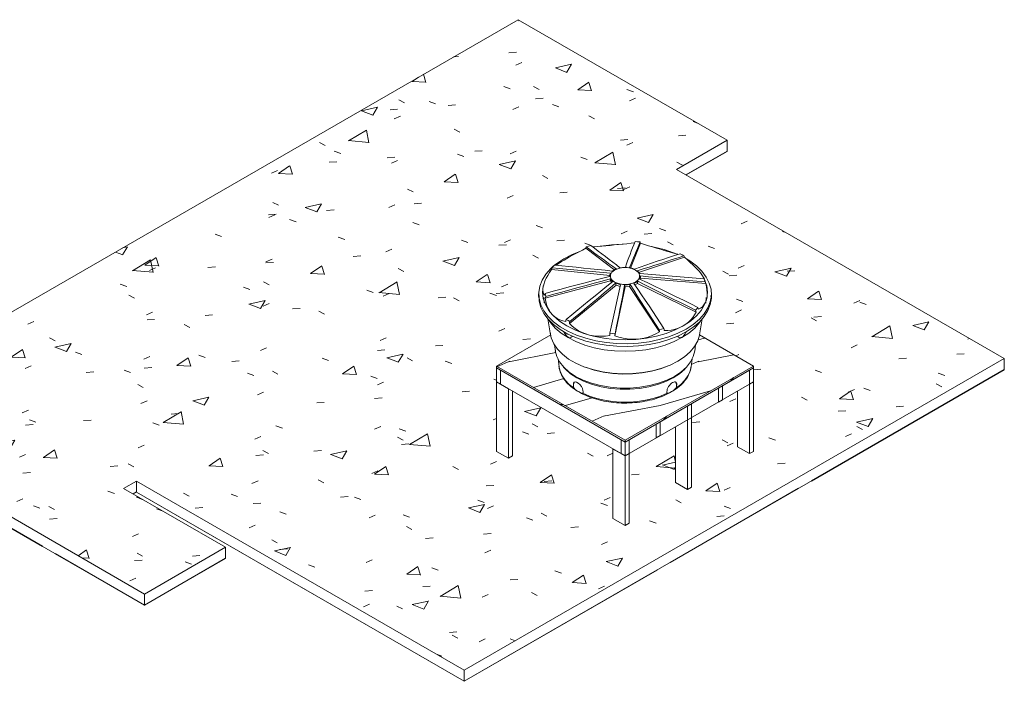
# Model space of a CAD drawing. Header units: metres. Extents: x -16.8 to 29.9, y -11.9 to 37.1.
# Tile 171 of 202: x -11.4 to -2.7, y 16.8 to 22.6. Entities that reach past the tile are written whole.
import ezdxf

# ---------------------------------------------------------------- set-up
doc = ezdxf.new("R2010")
doc.units = ezdxf.units.M
for name, color, linetype, lineweight in [('A-CLNG', 7, 'Continuous', 5), ('A-FLOR', 7, 'Continuous', 5), ('A-FLOR-PATT', 7, 'Continuous', 5), ('P-SANR-FIXT', 7, 'Continuous', 5), ('S-TMPS', 7, 'Continuous', 5)]:
    doc.layers.add(name, color=color, linetype=linetype, lineweight=lineweight)

# ---------------------------------------------------------------- blocks, each defined once
blk = doc.blocks.new('Piso - ___-1859876-EXPLODE')
at = {"layer": 'A-FLOR-PATT', "true_color": 0xa2a2a2}
h = blk.add_hatch(dxfattribs=at)
h.set_pattern_fill('FP_5', color=253, style=0, pattern_type=2)
h.set_pattern_definition([(34.53, (-7.419, 15.977), (1.4575, -0.073615), [0.11891, -1.308]), (357.108, (-7.419, 15.977), (-0.28194, 0.88246), [0.12161, -1.338]), (107.719, (-7.297, 15.97), (1.1756, 0.80886), [0.0772, -0.8492]), (31.036, (-7.419, 16.211), (2.16833, -0.1938), [0.1847, -2.032]), (101.392, (-7.238, 16.195), (1.8997, 1.1429), [0.11366, -1.25]), (354.883, (-7.419, 16.211), (1.89953, 1.14314), [0.18144, -1.996]), (12.496, (-7.215, 16.152), (1.212935, -0.472345), [0.14573, -1.603]), (338.723, (-7.215, 16.152), (0.49441, 0.85073), [0.10847, -1.193]), (59.836, (-7.114, 16.113), (1.7073, 0.37835), [0.082, -0.90197]), (23.894, (-7.419, 15.977), (0.024711, 0.39054), [0.05819, -1.091, 0.05819, -1.123, -1.168]), (23.894, (-7.419, 15.977), (0.024711, 0.39054), [-2.331, 0.05819, -1.11]), (4.347, (-7.419, 15.977), (0.534555, 0.462719), [0.06667, -0.70513, 0.06667, -1.22, -0.51016]), (4.347, (-7.419, 15.977), (0.534555, 0.462719), [-2.059, 0.06667, -0.44348]), (339.806, (-7.872, 15.977), (1.084558, -0.026392), [0.06026, -0.39625, 0.06026, -1.364, -1.89]), (339.806, (-7.872, 15.977), (1.084558, -0.026392), [-1.881, 0.06026, -1.83]), (332.119, (-8.075, 15.977), (1.185035, 0.117436), [0.05593, -0.49491, 0.05593, -0.82202, -1.246]), (332.119, (-8.075, 15.977), (1.185035, 0.117436), [-1.429, 0.05593, -1.19])])
h.paths.add_polyline_path([(-7.4751, 16.8983), (-2.7233, 19.6418), (-5.6083, 21.3075), (-5.1629, 21.5646), (-7.0014, 22.6261), (-13.0259, 19.1478), (-10.2894, 17.5678), (-9.5752, 17.9801), (-10.4733, 18.4987), (-10.3601, 18.564), (-8.2815, 17.3639)])
h.paths.add_polyline_path([(-6.0608, 18.1721), (-6.1668, 18.2334), (-6.1668, 18.8457), (-7.0507, 19.356), (-7.0507, 18.7845), (-7.0861, 18.7641), (-7.1921, 18.8253), (-7.1921, 19.5765), (-6.7149, 19.8521), (-6.742, 19.9937), (-6.7798, 20.0466), (-6.8036, 20.0956), (-6.8175, 20.1462), (-6.8202, 20.2265), (-6.8106, 20.2823), (-6.7847, 20.3435), (-6.7503, 20.3949), (-6.703, 20.445), (-6.6458, 20.4906), (-6.5799, 20.5311), (-6.5097, 20.5648), (-6.4477, 20.5916), (-6.4055, 20.6155), (-6.4032, 20.6253), (-6.3607, 20.6363), (-6.3441, 20.6267), (-6.265, 20.6338), (-6.1515, 20.6464), (-6.0368, 20.654), (-5.9773, 20.6612), (-5.9727, 20.673), (-5.9272, 20.6688), (-5.9261, 20.657), (-5.8164, 20.6265), (-5.7787, 20.6181), (-5.6922, 20.5944), (-5.5922, 20.56), (-5.5758, 20.5655), (-5.5432, 20.5467), (-5.5382, 20.5333), (-5.5124, 20.5142), (-5.4759, 20.4906), (-5.4223, 20.4484), (-5.3788, 20.4042), (-5.3399, 20.3484), (-5.3168, 20.2989), (-5.3042, 20.2528), (-5.3015, 20.1719), (-5.311, 20.1166), (-5.331, 20.0651), (-5.3709, 20.0046), (-5.3825, 19.9881), (-5.4052, 19.8512), (-4.9294, 19.5765), (-4.9294, 18.8253), (-4.9647, 18.8049), (-5.0708, 18.8661), (-5.0708, 19.356), (-5.4767, 19.1217), (-5.4767, 18.5093), (-5.512, 18.4889), (-5.6181, 18.5502), (-5.6181, 19.0401), (-6.0254, 18.8049), (-6.0254, 18.1925)])
at = {"layer": 'A-FLOR'}
for p, q in [((-7.0014, 22.6261), (-13.0259, 19.1478)), ((-5.1629, 21.5646), (-7.0014, 22.6261)), ((-5.6083, 21.3075), (-5.1629, 21.5646)), ((-5.1629, 21.5646), (-5.1629, 21.4666)), ((-5.1629, 21.4666), (-5.5235, 21.2585)), ((-2.7233, 19.6418), (-5.6083, 21.3075)), ((-7.4751, 16.8983), (-2.7233, 19.6418)), ((-2.7233, 19.6418), (-2.7233, 19.5438)), ((-2.7233, 19.5438), (-7.4751, 16.8004)), ((-13.0259, 19.1478), (-10.2894, 17.5678)), ((-10.2894, 17.4698), (-13.0259, 19.0498)), ((-10.4733, 18.4987), (-10.3601, 18.564)), ((-10.3601, 18.564), (-7.4751, 16.8983)), ((-10.3601, 18.564), (-10.3601, 18.466)), ((-9.5752, 17.9801), (-10.4733, 18.4987)), ((-10.3601, 18.466), (-10.3884, 18.4497)), ((-7.4751, 16.8004), (-10.3601, 18.466)), ((-10.2894, 17.5678), (-9.5752, 17.9801)), ((-9.5752, 17.8822), (-9.5752, 17.9801)), ((-9.5752, 17.8822), (-10.2894, 17.4698)), ((-10.2894, 17.5678), (-10.2894, 17.4698)), ((-7.4751, 16.8983), (-7.4751, 16.8004))]:
    blk.add_line(p, q, dxfattribs=at)
blk = doc.blocks.new('Forro composto - ___-2079793-EXPLODE')
at = {"layer": 'A-CLNG'}
for p, q in [((-5.5249, 21.2593), (-5.1629, 21.4683)), ((-5.1629, 21.4666), (-5.5235, 21.2585)), ((-5.1629, 21.4666), (-5.1629, 21.4683)), ((-4.4204, 18.5656), (-2.7233, 19.5455)), ((-2.7233, 19.5438), (-4.4204, 18.564)), ((-2.7233, 19.5438), (-2.7233, 19.5455)), ((-13.0259, 19.0514), (-11.1875, 17.99)), ((-11.1875, 17.9884), (-13.0259, 19.0498)), ((-4.4204, 18.5656), (-4.4204, 18.564)), ((-10.3898, 18.4505), (-10.3601, 18.4676)), ((-10.3601, 18.466), (-10.3884, 18.4497)), ((-5.6649, 17.8471), (-4.5336, 18.5003)), ((-4.5336, 18.4987), (-5.6649, 17.8455)), ((-4.5336, 18.4987), (-4.5336, 18.5003)), ((-10.247, 18.4023), (-7.4751, 16.802)), ((-10.247, 18.4023), (-10.247, 18.4007)), ((-7.4751, 16.8004), (-10.247, 18.4007)), ((-11.1875, 17.9884), (-11.1875, 17.99)), ((-11.0743, 17.9247), (-10.2894, 17.4715)), ((-11.0743, 17.923), (-11.0743, 17.9247)), ((-10.2894, 17.4698), (-11.0743, 17.923)), ((-10.2894, 17.4715), (-9.5752, 17.8838)), ((-9.5752, 17.8822), (-10.2894, 17.4698)), ((-9.5752, 17.8822), (-9.5752, 17.8838)), ((-7.4751, 16.802), (-5.778, 17.7818)), ((-5.778, 17.7802), (-7.4751, 16.8004)), ((-5.778, 17.7802), (-5.778, 17.7818)), ((-5.6649, 17.8455), (-5.6649, 17.8471)), ((-10.2894, 17.4715), (-10.2894, 17.4698)), ((-7.4751, 16.8004), (-7.4751, 16.802))]:
    blk.add_line(p, q, dxfattribs=at)
blk = doc.blocks.new('MESA-CAIXA D_ÁGUA - MESA-CAIXA D_ÁGUA-2091708-EXPLODE')
at = {"layer": 'S-TMPS', "true_color": 0x4a2c20}
h = blk.add_hatch(dxfattribs=at)
h.set_pattern_fill('FP_42', color=29, style=0, pattern_type=2)
h.set_pattern_definition([(203.413, (-7.085, 17.209), (2.4985928, 0.9616817), [0.3631, -3.268]), (196.102, (-6.586, 17.064), (-0.833004, -0.48093), [0.86701, -0.86701]), (190.893, (-6.586, 16.824), (-1.666134, -0.480944), [0.50897, -2.036])])
h.paths.add_polyline_path([(-6.0608, 18.9233), (-4.9294, 19.5765), (-5.4058, 19.8491), (-5.4211, 19.798), (-5.4407, 19.7584), (-5.4497, 19.7016), (-5.4644, 19.652), (-5.4711, 19.6387), (-5.484, 19.5486), (-5.498, 19.507), (-5.5235, 19.4625), (-5.5515, 19.4282), (-5.6002, 19.3845), (-5.6378, 19.3586), (-5.6752, 19.3371), (-5.7301, 19.3114), (-5.7742, 19.2954), (-5.8315, 19.2785), (-5.8984, 19.2643), (-5.9658, 19.2553), (-6.04, 19.251), (-6.0608, 19.2508), (-6.1731, 19.2572), (-6.2698, 19.2741), (-6.3546, 19.298), (-6.4247, 19.3266), (-6.4819, 19.3576), (-6.5369, 19.3973), (-6.5857, 19.4459), (-6.609, 19.4807), (-6.6239, 19.5074), (-6.6376, 19.549), (-6.6471, 19.6122), (-6.6524, 19.6423), (-6.6635, 19.6676), (-6.6762, 19.7252), (-6.6813, 19.7625), (-6.6885, 19.773), (-6.7098, 19.8234), (-6.7149, 19.8521), (-7.1921, 19.5765), (-6.1159, 18.9551)])
h.paths.add_polyline_path([(-6.0545, 19.2505), (-6.1233, 19.253), (-6.0608, 19.2508)])
h.paths.add_polyline_path([(-6.4244, 19.3327), (-6.43, 19.3379), (-6.435, 19.3377), (-6.4307, 19.3354), (-6.4247, 19.3329)])
h.paths.add_polyline_path([(-5.6972, 19.3327), (-5.6909, 19.3375), (-5.6939, 19.3375), (-5.6964, 19.3339)])
h.paths.add_polyline_path([(-5.6128, 19.3801), (-5.6072, 19.386), (-5.6083, 19.3876), (-5.612, 19.3815)])
h = blk.add_hatch(dxfattribs=at)
h.set_pattern_fill('FP_43', color=29, style=0, pattern_type=2)
h.set_pattern_definition([(196.102, (-4.603, 9.443), (1.7670065, 0.3400567), [0.24523, -2.207]), (180, (-4.249, 9.035), (-0.58902, -0.34007), [0.58902, -0.58902]), (169.107, (-4.249, 8.695), (-1.1782246, 2.6e-05), [0.3599, -1.44])])
h.paths.add_polyline_path([(-6.0608, 18.907), (-6.0608, 18.9233), (-7.1921, 19.5765), (-7.1921, 19.5601), (-6.0608, 18.907)])
h = blk.add_hatch(dxfattribs=at)
h.set_pattern_fill('FP_44', color=29, style=0, pattern_type=2)
h.set_pattern_definition([(235.285, (-8.406, 8.931), (1.7670067, 2.3804269), [0.41371, -3.723]), (229.107, (-8.052, 8.931), (-0.589135, -1.0203594), [0.89974, -0.89974]), (223.898, (-8.052, 8.591), (-1.178001, -1.3602442), [0.49046, -1.962])])
h.paths.add_polyline_path([(-6.0608, 18.907), (-4.9294, 19.5602), (-4.9294, 19.5765), (-6.0608, 18.9233)])
at = {"layer": 'S-TMPS'}
for p, q in [((-6.7148, 19.8521), (-7.1921, 19.5765)), ((-4.9294, 19.5765), (-5.4054, 19.8513)), ((-7.1568, 19.5397), (-7.1922, 19.5601)), ((-7.1922, 19.5601), (-7.1922, 19.4377)), ((-7.1921, 19.5765), (-6.0608, 18.9233)), ((-7.1921, 19.5765), (-7.1921, 19.5602)), ((-6.0608, 18.907), (-7.1921, 19.5602)), ((-7.1921, 19.5602), (-6.0608, 18.907)), ((-7.1568, 19.4172), (-7.1568, 19.5397)), ((-6.0608, 18.9233), (-4.9294, 19.5765)), ((-4.9294, 19.5602), (-6.0608, 18.907)), ((-6.0608, 18.907), (-4.9647, 19.5398)), ((-4.9294, 19.5602), (-4.9647, 19.5398)), ((-4.9647, 19.5398), (-4.9647, 19.4173)), ((-4.9647, 19.5398), (-4.9647, 19.4173)), ((-4.9294, 19.5602), (-4.9294, 19.5765)), ((-4.9294, 19.4377), (-4.9294, 19.5602)), ((-7.1922, 19.4377), (-7.1568, 19.4172)), ((-7.1921, 18.8253), (-7.1921, 19.4376)), ((-7.1568, 19.4173), (-7.0861, 19.3765)), ((-6.0962, 18.805), (-7.1568, 19.4173)), ((-4.9647, 19.4173), (-6.0608, 18.7845)), ((-4.9647, 19.4173), (-4.9294, 19.4377)), ((-4.9647, 19.4173), (-4.9294, 19.4377)), ((-4.9647, 18.8049), (-4.9647, 19.4173)), ((-4.9294, 18.8253), (-4.9294, 19.4377)), ((-7.0861, 18.7641), (-7.0861, 19.3765)), ((-7.0507, 18.7845), (-7.0507, 19.356)), ((-5.203, 19.4022), (-5.2384, 19.3818)), ((-5.2384, 19.3818), (-5.2384, 19.2593)), ((-5.203, 19.2797), (-5.203, 19.4022)), ((-5.0708, 18.8661), (-5.0708, 19.356)), ((-5.4767, 19.2442), (-5.512, 19.2238)), ((-5.512, 19.2238), (-5.4767, 19.2442)), ((-5.4767, 19.1217), (-5.4767, 19.2442)), ((-5.4767, 18.5093), (-5.4767, 19.2442)), ((-5.2384, 19.2593), (-5.203, 19.2797)), ((-5.512, 19.2238), (-5.512, 19.1013)), ((-5.512, 18.4889), (-5.512, 19.2238)), ((-5.7503, 19.0862), (-5.7857, 19.0658)), ((-5.7857, 19.0658), (-5.7857, 18.9433)), ((-5.7503, 18.9637), (-5.7503, 19.0862)), ((-5.512, 19.1013), (-5.4767, 19.1217)), ((-5.6181, 18.5502), (-5.6181, 19.0401)), ((-6.0608, 18.9069), (-6.0962, 18.9273)), ((-6.0962, 18.9273), (-6.0962, 18.8049)), ((-6.0254, 18.9274), (-6.0608, 18.907)), ((-6.0608, 18.907), (-6.0608, 18.9233)), ((-6.0608, 18.907), (-6.0608, 18.7845)), ((-6.0608, 18.7845), (-6.0608, 18.9069)), ((-6.0254, 18.8049), (-6.0254, 18.9274)), ((-5.7857, 18.9433), (-5.7503, 18.9637)), ((-7.0861, 18.7641), (-7.1921, 18.8253)), ((-6.1668, 18.8457), (-6.0962, 18.805)), ((-6.1668, 18.2334), (-6.1668, 18.8457)), ((-6.0962, 18.8049), (-6.0608, 18.7845)), ((-6.0608, 18.7845), (-6.0254, 18.8049)), ((-6.0608, 18.7845), (-6.0254, 18.8049)), ((-6.0254, 18.1925), (-6.0254, 18.8049)), ((-4.9647, 18.8049), (-5.0708, 18.8661)), ((-4.9294, 18.8253), (-4.9647, 18.8049)), ((-7.0507, 18.7845), (-7.0861, 18.7641)), ((-6.0608, 18.1721), (-6.0608, 18.7845)), ((-5.512, 18.4889), (-5.6181, 18.5502)), ((-5.4767, 18.5093), (-5.512, 18.4889)), ((-6.0608, 18.1721), (-6.1668, 18.2334)), ((-6.0254, 18.1925), (-6.0608, 18.1721))]:
    blk.add_line(p, q, dxfattribs=at)
blk = doc.blocks.new('MESA-CAIXA D_ÁGUA - MESA-CAIXA D_ÁGUA-2091710-EXPLODE')
blk.add_blockref('MESA-CAIXA D_ÁGUA - MESA-CAIXA D_ÁGUA-2091708-EXPLODE', (0, 0))
blk = doc.blocks.new('Caixa d_Água de Polietileno Fortlev 1000 L a 5000 L - 1000 L-2882648-EXPLODE')
at = {"layer": 'P-SANR-FIXT'}
for p, q in [((-6.0129, 20.4374), (-5.9261, 20.657)), ((-6.4061, 20.6131), (-6.1518, 20.4218)), ((-6.0586, 20.4408), (-6.0557, 20.4504)), ((-6.0545, 20.4492), (-6.0571, 20.4426)), ((-5.9435, 20.399), (-5.5388, 20.5338)), ((-6.7085, 20.4269), (-6.1903, 20.3748)), ((-6.1903, 20.3748), (-6.1929, 20.3656)), ((-6.1895, 20.3941), (-6.1903, 20.3748)), ((-6.1379, 20.4327), (-6.139, 20.4272)), ((-6.1057, 20.4387), (-6.1068, 20.4419)), ((-6.0569, 20.4464), (-6.0581, 20.4426)), ((-6.0212, 20.439), (-6.0224, 20.4433)), ((-5.9516, 20.4075), (-5.9527, 20.4158)), ((-5.9331, 20.3591), (-5.9262, 20.3631)), ((-5.9251, 20.3505), (-5.9242, 20.3699)), ((-6.7799, 20.2812), (-6.7806, 20.278)), ((-6.7667, 20.3227), (-6.7678, 20.3202)), ((-6.7659, 20.3248), (-6.7667, 20.3227)), ((-6.7635, 20.1736), (-6.1895, 20.3263)), ((-6.7614, 20.3349), (-6.7632, 20.331)), ((-6.5501, 19.95), (-6.1396, 20.2874)), ((-6.192, 20.3454), (-6.1895, 20.3263)), ((-6.1895, 20.3263), (-6.1768, 20.312)), ((-6.1443, 20.3051), (-6.1396, 20.2874)), ((-6.1396, 20.2874), (-6.104, 20.277)), ((-6.104, 20.277), (-6.0993, 20.2919)), ((-6.0648, 20.2887), (-6.0595, 20.2729)), ((-6.0595, 20.2729), (-6.0201, 20.2765)), ((-6.0201, 20.2765), (-6.0149, 20.2933)), ((-6.0201, 20.2765), (-5.7568, 19.8775)), ((-5.9803, 20.3045), (-5.9824, 20.3106)), ((-5.9756, 20.2908), (-5.9518, 20.3046)), ((-5.9731, 20.3145), (-5.9737, 20.3085)), ((-5.9518, 20.3046), (-5.948, 20.3231)), ((-5.9518, 20.3046), (-5.4342, 20.052)), ((-5.9315, 20.3436), (-5.9385, 20.3477)), ((-5.9354, 20.3521), (-5.9281, 20.3563)), ((-5.9282, 20.3392), (-5.9251, 20.3505)), ((-5.9251, 20.3505), (-5.351, 20.3027)), ((-5.3549, 20.3227), (-5.3619, 20.3398)), ((-5.3619, 20.3398), (-5.3582, 20.3292)), ((-6.8208, 20.2115), (-6.8208, 20.1875)), ((-6.8158, 20.1972), (-6.8158, 20.1878)), ((-6.1498, 19.8415), (-6.0595, 20.2729)), ((-5.3058, 20.1878), (-5.3058, 20.1972)), ((-5.3008, 20.1875), (-5.3008, 20.2115)), ((-6.7746, 20.1812), (-6.7713, 20.1322)), ((-5.3505, 20.1309), (-5.3471, 20.1812)), ((-6.7398, 19.9907), (-6.7162, 19.851)), ((-5.5529, 19.9277), (-5.5568, 19.9254)), ((-5.5122, 19.9549), (-5.5155, 19.9525)), ((-5.4054, 19.851), (-5.3815, 19.9926)), ((-6.6817, 19.763), (-6.6738, 19.7073)), ((-5.4479, 19.7073), (-5.4399, 19.7637)), ((-6.6505, 19.6387), (-6.6417, 19.57)), ((-5.48, 19.57), (-5.4711, 19.6387)), ((-6.6014, 19.5669), (-6.5864, 19.551)), ((-6.4154, 19.5676), (-6.4022, 19.5628)), ((-5.7194, 19.5628), (-5.7063, 19.5676)), ((-5.5352, 19.551), (-5.5203, 19.5669)), ((-6.5134, 19.4115), (-6.5134, 19.3876)), ((-5.6083, 19.3876), (-5.6083, 19.4115))]:
    blk.add_line(p, q, dxfattribs=at)
for points in [[(-6.4061, 20.6131, 0), (-6.4047, 20.6192, 0), (-6.4032, 20.6253, 0)], [(-6.3622, 20.6374, 0), (-6.3829, 20.6315, 0), (-6.4032, 20.6253, 0)], [(-6.4032, 20.6253, 0), (-6.3705, 20.6011, 0), (-6.3378, 20.5769, 0), (-6.305, 20.5527, 0), (-6.2721, 20.5286, 0), (-6.2391, 20.5044, 0), (-6.206, 20.4804, 0), (-6.1724, 20.4564, 0), (-6.1379, 20.4327, 0)], [(-6.1068, 20.4419, 0), (-6.1373, 20.4667, 0), (-6.1689, 20.4913, 0), (-6.2008, 20.5157, 0), (-6.2329, 20.5401, 0), (-6.2652, 20.5644, 0), (-6.2975, 20.5888, 0), (-6.3298, 20.6131, 0), (-6.3622, 20.6374, 0)], [(-6.3478, 20.6264, 0), (-6.333, 20.6274, 0), (-6.2997, 20.6298, 0), (-6.265, 20.6326, 0), (-6.2293, 20.6356, 0), (-6.1928, 20.6388, 0), (-6.1557, 20.6422, 0), (-6.1183, 20.6458, 0), (-6.081, 20.6494, 0), (-6.0439, 20.6532, 0), (-6.0075, 20.6572, 0), (-5.9775, 20.6606, 0)], [(-6.0765, 20.6502, 0), (-6.0847, 20.65, 0), (-6.1797, 20.6449, 0), (-6.2729, 20.6328, 0), (-6.2797, 20.6317, 0)], [(-5.9727, 20.673, 0), (-5.9837, 20.6447, 0), (-5.9947, 20.6165, 0), (-6.0056, 20.5882, 0), (-6.0165, 20.5599, 0), (-6.0272, 20.5316, 0), (-6.0378, 20.5033, 0), (-6.0479, 20.4749, 0), (-6.0569, 20.4464, 0)], [(-6.0224, 20.4433, 0), (-6.009, 20.4713, 0), (-5.9967, 20.4995, 0), (-5.9848, 20.5277, 0), (-5.9731, 20.5559, 0), (-5.9615, 20.5841, 0), (-5.95, 20.6124, 0), (-5.9386, 20.6406, 0), (-5.9272, 20.6688, 0)], [(-5.9272, 20.6688, 0), (-5.9499, 20.6711, 0), (-5.9727, 20.673, 0)], [(-5.9272, 20.6688, 0), (-5.9266, 20.6629, 0), (-5.9261, 20.657, 0)], [(-5.9261, 20.657, 0), (-5.8901, 20.6464, 0), (-5.8541, 20.6359, 0), (-5.8183, 20.6254, 0), (-5.783, 20.6151, 0), (-5.7485, 20.605, 0), (-5.715, 20.5951, 0), (-5.6829, 20.5856, 0), (-5.6523, 20.5766, 0), (-5.6234, 20.568, 0), (-5.5965, 20.56, 0)], [(-5.6109, 20.5651, 0), (-5.6336, 20.5744, 0), (-5.7158, 20.6024, 0), (-5.8034, 20.6243, 0), (-5.8293, 20.6294, 0)], [(-6.4673, 20.5822, 0), (-6.5266, 20.5582, 0), (-6.5982, 20.5217, 0)], [(-6.5736, 20.523, 0), (-6.5485, 20.5373, 0), (-6.522, 20.552, 0), (-6.4943, 20.567, 0), (-6.4656, 20.5823, 0), (-6.4361, 20.5977, 0), (-6.4061, 20.6131, 0)], [(-5.5758, 20.5655, 0), (-5.6263, 20.5488, 0), (-5.6769, 20.532, 0), (-5.7274, 20.5153, 0), (-5.7778, 20.4985, 0), (-5.8282, 20.4816, 0), (-5.8784, 20.4647, 0), (-5.9283, 20.4476, 0), (-5.9773, 20.43, 0)], [(-5.9527, 20.4158, 0), (-5.9004, 20.4315, 0), (-5.8489, 20.4477, 0), (-5.7978, 20.4641, 0), (-5.7467, 20.4805, 0), (-5.6958, 20.497, 0), (-5.6449, 20.5136, 0), (-5.594, 20.5301, 0), (-5.5432, 20.5467, 0)], [(-5.5432, 20.5467, 0), (-5.5592, 20.5562, 0), (-5.5758, 20.5655, 0)], [(-5.5432, 20.5467, 0), (-5.541, 20.5402, 0), (-5.5388, 20.5338, 0)], [(-6.6897, 20.4579, 0), (-6.715, 20.4348, 0), (-6.7583, 20.3857, 0), (-6.7906, 20.3339, 0), (-6.8115, 20.2801, 0), (-6.8205, 20.2252, 0), (-6.8175, 20.1702, 0), (-6.8025, 20.1157, 0), (-6.7759, 20.0628, 0), (-6.738, 20.0123, 0), (-6.6894, 19.9648, 0), (-6.6309, 19.9213, 0), (-6.5634, 19.8823, 0), (-6.488, 19.8486, 0), (-6.4059, 19.8205, 0), (-6.3183, 19.7986, 0), (-6.2266, 19.7832, 0), (-6.1323, 19.7746, 0), (-6.037, 19.7729, 0), (-5.9419, 19.7781, 0), (-5.8488, 19.7901, 0), (-5.759, 19.8088, 0), (-5.674, 19.8338, 0), (-5.595, 19.8648, 0), (-5.5234, 19.9012, 0)], [(-6.6821, 20.4643, 0), (-6.6929, 20.4526, 0), (-6.703, 20.4406, 0)], [(-6.1737, 20.4121, 0), (-6.2364, 20.4194, 0), (-6.2998, 20.4262, 0), (-6.3634, 20.4327, 0), (-6.4271, 20.4391, 0), (-6.4908, 20.4455, 0), (-6.5545, 20.4518, 0), (-6.6183, 20.4581, 0), (-6.6821, 20.4643, 0)], [(-6.5982, 20.5217, 0), (-6.6613, 20.4804, 0), (-6.6816, 20.4646, 0)], [(-6.6696, 20.4633, 0), (-6.6572, 20.4717, 0), (-6.6391, 20.4835, 0), (-6.619, 20.496, 0), (-6.5971, 20.5092, 0), (-6.5736, 20.523, 0)], [(-5.5388, 20.5338, 0), (-5.5124, 20.5115, 0), (-5.4875, 20.4895, 0), (-5.4642, 20.468, 0), (-5.4428, 20.447, 0), (-5.4235, 20.4268, 0), (-5.4065, 20.4075, 0), (-5.3918, 20.3892, 0), (-5.3796, 20.3721, 0), (-5.3699, 20.3563, 0), (-5.3628, 20.342, 0)], [(-5.5234, 19.9012, 0), (-5.4603, 19.9425, 0), (-5.4067, 19.9881, 0), (-5.3633, 20.0372, 0), (-5.331, 20.089, 0), (-5.3102, 20.1428, 0), (-5.3012, 20.1977, 0), (-5.3042, 20.2528, 0), (-5.3191, 20.3072, 0), (-5.3458, 20.3601, 0), (-5.3837, 20.4107, 0), (-5.4322, 20.4581, 0), (-5.4907, 20.5016, 0), (-5.5212, 20.5205, 0)], [(-6.7707, 20.2, 0), (-6.7774, 20.2126, 0), (-6.7818, 20.2272, 0), (-6.7836, 20.2437, 0), (-6.7829, 20.262, 0), (-6.7796, 20.282, 0), (-6.7738, 20.3034, 0), (-6.7654, 20.3261, 0), (-6.7545, 20.35, 0), (-6.7413, 20.3749, 0), (-6.7259, 20.4006, 0), (-6.7085, 20.4269, 0)], [(-6.1974, 20.3653, 0), (-6.2685, 20.3475, 0), (-6.3395, 20.329, 0), (-6.4104, 20.3103, 0), (-6.4813, 20.2915, 0), (-6.5522, 20.2726, 0), (-6.623, 20.2537, 0), (-6.6939, 20.2347, 0), (-6.7647, 20.2157, 0)], [(-6.7085, 20.4269, 0), (-6.7057, 20.4337, 0), (-6.703, 20.4406, 0)], [(-6.703, 20.4406, 0), (-6.639, 20.4345, 0), (-6.5751, 20.4285, 0), (-6.5111, 20.4225, 0), (-6.447, 20.4165, 0), (-6.3829, 20.4106, 0), (-6.3187, 20.4048, 0), (-6.2543, 20.3991, 0), (-6.1895, 20.3941, 0)], [(-6.1895, 20.3941, 0), (-6.1935, 20.3801, 0), (-6.1974, 20.3653, 0)], [(-6.1522, 20.4216, 0), (-6.176, 20.4028, 0), (-6.1885, 20.3805, 0), (-6.1885, 20.3572, 0), (-6.176, 20.335, 0), (-6.1522, 20.3161, 0), (-6.1195, 20.3024, 0), (-6.0811, 20.2951, 0), (-6.0406, 20.2951, 0), (-6.0021, 20.3024, 0), (-5.9694, 20.3161, 0)], [(-6.1558, 20.4228, 0), (-6.1647, 20.4175, 0), (-6.1737, 20.4121, 0)], [(-6.1379, 20.4327, 0), (-6.1468, 20.4279, 0), (-6.1558, 20.4228, 0)], [(-5.9694, 20.3161, 0), (-5.9456, 20.335, 0), (-5.9331, 20.3572, 0), (-5.9331, 20.3805, 0), (-5.9456, 20.4028, 0), (-5.9694, 20.4216, 0), (-6.0021, 20.4354, 0), (-6.0406, 20.4426, 0), (-6.0811, 20.4426, 0), (-6.1195, 20.4354, 0), (-6.1522, 20.4216, 0)], [(-6.0569, 20.4464, 0), (-6.0819, 20.4446, 0), (-6.1068, 20.4419, 0)], [(-5.9773, 20.43, 0), (-5.9999, 20.4371, 0), (-6.0224, 20.4433, 0)], [(-5.9297, 20.3898, 0), (-5.9412, 20.4032, 0), (-5.9527, 20.4158, 0)], [(-5.9321, 20.341, 0), (-5.9282, 20.3558, 0), (-5.9242, 20.3699, 0)], [(-5.3642, 20.3438, 0), (-5.4349, 20.3498, 0), (-5.5057, 20.3559, 0), (-5.5765, 20.3619, 0), (-5.6472, 20.3678, 0), (-5.718, 20.3737, 0), (-5.7887, 20.3794, 0), (-5.8593, 20.3849, 0), (-5.9297, 20.3898, 0)], [(-5.9242, 20.3699, 0), (-5.8532, 20.3625, 0), (-5.7822, 20.3557, 0), (-5.7112, 20.3492, 0), (-5.6404, 20.3427, 0), (-5.5695, 20.3364, 0), (-5.4986, 20.3301, 0), (-5.4278, 20.3238, 0), (-5.357, 20.3175, 0)], [(-6.7575, 20.1894, 0), (-6.6867, 20.2087, 0), (-6.6159, 20.2279, 0), (-6.5452, 20.2472, 0), (-6.4744, 20.2665, 0), (-6.4037, 20.2858, 0), (-6.333, 20.3053, 0), (-6.2623, 20.325, 0), (-6.192, 20.3454, 0)], [(-6.169, 20.3194, 0), (-6.2212, 20.2785, 0), (-6.2727, 20.237, 0), (-6.3239, 20.1954, 0), (-6.3749, 20.1537, 0), (-6.4259, 20.112, 0), (-6.4768, 20.0702, 0), (-6.5276, 20.0284, 0), (-6.5785, 19.9866, 0)], [(-6.5459, 19.9678, 0), (-6.4953, 20.0097, 0), (-6.4448, 20.0517, 0), (-6.3943, 20.0937, 0), (-6.3439, 20.1358, 0), (-6.2935, 20.1779, 0), (-6.2433, 20.22, 0), (-6.1934, 20.2624, 0), (-6.1443, 20.3051, 0)], [(-6.0993, 20.2919, 0), (-6.1127, 20.2386, 0), (-6.125, 20.1852, 0), (-6.1369, 20.1318, 0), (-6.1486, 20.0783, 0), (-6.1602, 20.0249, 0), (-6.1716, 19.9714, 0), (-6.1831, 19.9179, 0), (-6.1945, 19.8644, 0)], [(-6.192, 20.3454, 0), (-6.1805, 20.3328, 0), (-6.169, 20.3194, 0)], [(-6.149, 19.8602, 0), (-6.138, 19.9138, 0), (-6.127, 19.9673, 0), (-6.116, 20.0208, 0), (-6.1052, 20.0744, 0), (-6.0944, 20.1279, 0), (-6.0839, 20.1815, 0), (-6.0738, 20.2351, 0), (-6.0648, 20.2887, 0)], [(-6.1443, 20.3051, 0), (-6.1218, 20.2989, 0), (-6.0993, 20.2919, 0)], [(-6.0648, 20.2887, 0), (-6.0398, 20.2914, 0), (-6.0149, 20.2933, 0)], [(-6.0149, 20.2933, 0), (-5.9843, 20.2433, 0), (-5.9528, 20.1935, 0), (-5.9208, 20.1438, 0), (-5.8887, 20.0942, 0), (-5.8565, 20.0446, 0), (-5.8242, 19.995, 0), (-5.7919, 19.9454, 0), (-5.7595, 19.8959, 0)], [(-5.9837, 20.3024, 0), (-5.9748, 20.3079, 0), (-5.9659, 20.3132, 0)], [(-5.7184, 19.9079, 0), (-5.7511, 19.9574, 0), (-5.7839, 20.0068, 0), (-5.8167, 20.0563, 0), (-5.8496, 20.1057, 0), (-5.8825, 20.1551, 0), (-5.9157, 20.2044, 0), (-5.9493, 20.2536, 0), (-5.9837, 20.3024, 0)], [(-5.9659, 20.3132, 0), (-5.9569, 20.3182, 0), (-5.948, 20.3231, 0)], [(-5.948, 20.3231, 0), (-5.8852, 20.2906, 0), (-5.8218, 20.2586, 0), (-5.7583, 20.2268, 0), (-5.6946, 20.1952, 0), (-5.6309, 20.1636, 0), (-5.5671, 20.132, 0), (-5.5034, 20.1005, 0), (-5.4396, 20.0689, 0)], [(-5.4187, 20.0926, 0), (-5.4826, 20.124, 0), (-5.5466, 20.1553, 0), (-5.6106, 20.1865, 0), (-5.6746, 20.2178, 0), (-5.7387, 20.2489, 0), (-5.8029, 20.28, 0), (-5.8673, 20.3108, 0), (-5.9321, 20.341, 0)], [(-5.351, 20.3027, 0), (-5.3442, 20.2742, 0), (-5.3399, 20.2467, 0), (-5.338, 20.2205, 0), (-5.3387, 20.1957, 0), (-5.342, 20.1724, 0), (-5.3479, 20.151, 0), (-5.3563, 20.1316, 0), (-5.3672, 20.1142, 0), (-5.3804, 20.0991, 0), (-5.3958, 20.0863, 0), (-5.4132, 20.0759, 0)], [(-5.3582, 20.3292, 0), (-5.3612, 20.3365, 0), (-5.3642, 20.3438, 0)], [(-5.357, 20.3175, 0), (-5.3602, 20.3307, 0), (-5.3642, 20.3438, 0)], [(-5.3371, 20.1991, 0), (-5.3355, 20.2265, 0), (-5.3417, 20.2812, 0), (-5.3602, 20.3349, 0)], [(-5.357, 20.3175, 0), (-5.354, 20.3101, 0), (-5.351, 20.3027, 0)], [(-6.8205, 20.2013, 0), (-6.8175, 20.1462, 0), (-6.8025, 20.0918, 0), (-6.7759, 20.0388, 0), (-6.738, 19.9883, 0), (-6.6894, 19.9408, 0), (-6.6309, 19.8973, 0), (-6.5634, 19.8583, 0), (-6.488, 19.8246, 0), (-6.4059, 19.7965, 0), (-6.3183, 19.7746, 0), (-6.2266, 19.7593, 0), (-6.1323, 19.7506, 0), (-6.037, 19.7489, 0), (-5.9419, 19.7541, 0), (-5.8488, 19.7661, 0), (-5.759, 19.7848, 0), (-5.674, 19.8098, 0), (-5.595, 19.8408, 0), (-5.5234, 19.8772, 0)], [(-6.7849, 20.2511, 0), (-6.7861, 20.2265, 0), (-6.7799, 20.1719, 0), (-6.7614, 20.1181, 0), (-6.7309, 20.0663, 0), (-6.7194, 20.0511, 0)], [(-6.7647, 20.2157, 0), (-6.7677, 20.2079, 0), (-6.7707, 20.2, 0)], [(-6.7647, 20.2157, 0), (-6.7615, 20.2026, 0), (-6.7575, 20.1894, 0)], [(-6.7635, 20.1736, 0), (-6.7605, 20.1815, 0), (-6.7575, 20.1894, 0)], [(-5.5234, 19.8772, 0), (-5.4603, 19.9185, 0), (-5.4067, 19.9641, 0), (-5.3633, 20.0132, 0), (-5.331, 20.0651, 0), (-5.3102, 20.1188, 0), (-5.3012, 20.1737, 0), (-5.3009, 20.1912, 0)], [(-6.5828, 19.9689, 0), (-6.6092, 19.9753, 0), (-6.6342, 19.9844, 0), (-6.6574, 19.9962, 0), (-6.6788, 20.0106, 0), (-6.6981, 20.0276, 0), (-6.7152, 20.0469, 0), (-6.7298, 20.0684, 0), (-6.742, 20.0921, 0), (-6.7517, 20.1176, 0), (-6.7588, 20.1449, 0), (-6.7635, 20.1736, 0)], [(-5.548, 19.9304, 0), (-5.4854, 19.9716, 0), (-5.4327, 20.0171, 0), (-5.3907, 20.0663, 0), (-5.3602, 20.1181, 0), (-5.3514, 20.1394, 0)], [(-5.3433, 20.1654, 0), (-5.3417, 20.1719, 0), (-5.3391, 20.1851, 0)], [(-6.698, 20.0265, 0), (-6.689, 20.0171, 0), (-6.6363, 19.9716, 0), (-6.5737, 19.9304, 0), (-6.5024, 19.8943, 0), (-6.4235, 19.8639, 0), (-6.3905, 19.8535, 0)], [(-5.4342, 20.052, 0), (-5.4483, 20.0274, 0), (-5.4645, 20.0043, 0), (-5.4826, 19.9829, 0), (-5.5027, 19.9635, 0), (-5.5245, 19.9461, 0), (-5.5481, 19.931, 0)], [(-5.4396, 20.0689, 0), (-5.4288, 20.0807, 0), (-5.4187, 20.0926, 0)], [(-5.4396, 20.0689, 0), (-5.4369, 20.0605, 0), (-5.4342, 20.052, 0)], [(-5.4132, 20.0759, 0), (-5.4159, 20.0843, 0), (-5.4187, 20.0926, 0)], [(-5.5597, 19.8264, 0), (-5.6294, 19.7911, 0), (-5.7064, 19.7614, 0), (-5.7896, 19.7377, 0), (-5.8774, 19.7205, 0), (-5.9683, 19.71, 0), (-6.0608, 19.7065, 0), (-6.1533, 19.71, 0), (-6.2443, 19.7205, 0), (-6.3321, 19.7377, 0), (-6.4152, 19.7614, 0), (-6.4923, 19.7911, 0), (-6.562, 19.8264, 0), (-6.6231, 19.8666, 0), (-6.6746, 19.9111, 0), (-6.7156, 19.9592, 0), (-6.727, 19.976, 0)], [(-6.5785, 19.9866, 0), (-6.5806, 19.9778, 0), (-6.5828, 19.9689, 0)], [(-6.5785, 19.9866, 0), (-6.5624, 19.977, 0), (-6.5459, 19.9678, 0)], [(-6.5501, 19.95, 0), (-6.548, 19.9589, 0), (-6.5459, 19.9678, 0)], [(-6.1956, 19.8457, 0), (-6.2315, 19.8404, 0), (-6.2675, 19.8381, 0), (-6.3033, 19.8388, 0), (-6.3386, 19.8426, 0), (-6.3731, 19.8494, 0), (-6.4066, 19.8593, 0), (-6.4388, 19.872, 0), (-6.4694, 19.8877, 0), (-6.4983, 19.906, 0), (-6.5252, 19.9268, 0), (-6.5501, 19.95, 0)], [(-6.3725, 19.8484, 0), (-6.3384, 19.8396, 0), (-6.2486, 19.822, 0), (-6.1555, 19.8113, 0), (-6.0608, 19.8078, 0), (-5.9662, 19.8113, 0), (-5.8731, 19.822, 0), (-5.7833, 19.8396, 0), (-5.6982, 19.8639, 0), (-5.6193, 19.8943, 0), (-5.548, 19.9304, 0)], [(-5.5481, 19.931, 0), (-5.5732, 19.9181, 0), (-5.5997, 19.9075, 0), (-5.6274, 19.8993, 0), (-5.656, 19.8936, 0), (-5.6855, 19.8904, 0), (-5.7156, 19.8896, 0)], [(-5.3947, 19.976, 0), (-5.406, 19.9592, 0), (-5.447, 19.9111, 0), (-5.4985, 19.8666, 0), (-5.5597, 19.8264, 0)], [(-5.5952, 19.6191, 0), (-5.6629, 19.585, 0), (-5.7381, 19.5566, 0), (-5.8193, 19.5343, 0), (-5.9049, 19.5186, 0), (-5.9935, 19.5098, 0), (-6.0833, 19.508, 0), (-6.1727, 19.5133, 0), (-6.26, 19.5256, 0), (-6.3436, 19.5446, 0), (-6.422, 19.5701, 0), (-6.4936, 19.6014, 0), (-6.5571, 19.6381, 0), (-6.6115, 19.6795, 0), (-6.6555, 19.7247, 0), (-6.6885, 19.773, 0), (-6.7098, 19.8234, 0), (-6.7189, 19.875, 0)], [(-6.5982, 19.8774, 0), (-6.5909, 19.8636, 0), (-6.5826, 19.8503, 0), (-6.573, 19.8385, 0), (-6.5622, 19.8298, 0), (-6.5513, 19.826, 0), (-6.5417, 19.8267, 0), (-6.5334, 19.8304, 0), (-6.5262, 19.8359, 0), (-6.5222, 19.8398, 0)], [(-6.1945, 19.8644, 0), (-6.195, 19.8551, 0), (-6.1956, 19.8457, 0)], [(-6.1945, 19.8644, 0), (-6.1718, 19.8621, 0), (-6.149, 19.8602, 0)], [(-5.7568, 19.8775, 0), (-5.7886, 19.8595, 0), (-5.822, 19.8441, 0), (-5.8566, 19.8316, 0), (-5.8923, 19.8221, 0), (-5.9289, 19.8156, 0), (-5.966, 19.8122, 0), (-6.0033, 19.8119, 0), (-6.0407, 19.8148, 0), (-6.0777, 19.8207, 0), (-6.1142, 19.8297, 0), (-6.1498, 19.8415, 0)], [(-6.1498, 19.8415, 0), (-6.1494, 19.8509, 0), (-6.149, 19.8602, 0)], [(-5.7595, 19.8959, 0), (-5.7388, 19.9017, 0), (-5.7184, 19.9079, 0)], [(-5.7595, 19.8959, 0), (-5.7582, 19.8867, 0), (-5.7568, 19.8775, 0)], [(-5.7156, 19.8896, 0), (-5.717, 19.8988, 0), (-5.7184, 19.9079, 0)], [(-5.4058, 19.8491, 0), (-5.4211, 19.798, 0), (-5.4482, 19.7485, 0), (-5.4868, 19.7016, 0), (-5.5361, 19.6583, 0), (-5.5952, 19.6191, 0)], [(-5.5595, 19.8298, 0), (-5.5504, 19.8368, 0), (-5.5421, 19.8462, 0), (-5.5347, 19.8569, 0), (-5.5282, 19.8682, 0), (-5.5237, 19.877, 0)], [(-5.5989, 19.8392, 0), (-5.5966, 19.8369, 0), (-5.5908, 19.832, 0), (-5.5843, 19.8282, 0), (-5.5769, 19.8261, 0), (-5.5686, 19.8263, 0), (-5.5595, 19.8298, 0)], [(-5.626, 19.4852, 0), (-5.6923, 19.452, 0), (-5.7661, 19.4246, 0), (-5.8459, 19.4036, 0), (-5.9301, 19.3893, 0), (-6.017, 19.3821, 0), (-6.1047, 19.3821, 0), (-6.1916, 19.3893, 0), (-6.2757, 19.4036, 0), (-6.3556, 19.4246, 0), (-6.4294, 19.452, 0), (-6.4957, 19.4852, 0), (-6.5532, 19.5235, 0), (-6.6006, 19.5661, 0), (-6.6371, 19.6122, 0), (-6.6618, 19.6608, 0), (-6.6743, 19.7109, 0)], [(-5.4474, 19.7109, 0), (-5.4599, 19.6608, 0), (-5.4846, 19.6122, 0), (-5.5211, 19.5661, 0), (-5.5685, 19.5235, 0), (-5.626, 19.4852, 0)], [(-6.6421, 19.5738, 0), (-6.6329, 19.5318, 0), (-6.6146, 19.4908, 0), (-6.5875, 19.4514, 0), (-6.5521, 19.4143, 0), (-6.5088, 19.3801, 0)], [(-6.6415, 19.5687, 0), (-6.639, 19.5542, 0), (-6.6356, 19.5398, 0), (-6.6311, 19.5256, 0), (-6.6257, 19.5115, 0), (-6.6194, 19.4977, 0), (-6.6121, 19.4841, 0), (-6.604, 19.4707, 0), (-6.595, 19.4576, 0), (-6.5851, 19.4448, 0), (-6.5744, 19.4323, 0), (-6.5629, 19.4202, 0), (-6.5507, 19.4083, 0), (-6.5377, 19.3968, 0), (-6.5239, 19.3857, 0), (-6.5095, 19.3749, 0), (-6.4944, 19.3645, 0), (-6.4786, 19.3545, 0), (-6.4622, 19.3449, 0), (-6.4452, 19.3357, 0), (-6.4276, 19.3269, 0), (-6.4094, 19.3186, 0), (-6.3907, 19.3107, 0), (-6.3715, 19.3032, 0), (-6.3519, 19.2962, 0), (-6.3318, 19.2897, 0), (-6.3113, 19.2836, 0), (-6.2904, 19.2781, 0), (-6.2692, 19.273, 0), (-6.2476, 19.2684, 0), (-6.2258, 19.2644, 0), (-6.2037, 19.2608, 0), (-6.1814, 19.2578, 0), (-6.1589, 19.2552, 0), (-6.1363, 19.2532, 0), (-6.1136, 19.2517, 0), (-6.0907, 19.2508, 0), (-6.0679, 19.2504, 0), (-6.045, 19.2505, 0), (-6.0221, 19.2511, 0), (-5.9993, 19.2522, 0), (-5.9766, 19.2539, 0), (-5.9541, 19.2561, 0), (-5.9316, 19.2589, 0), (-5.9094, 19.2621, 0), (-5.8874, 19.2659, 0), (-5.8657, 19.2701, 0), (-5.8443, 19.2749, 0), (-5.8232, 19.2802, 0), (-5.8024, 19.2859, 0), (-5.7821, 19.2921, 0), (-5.7622, 19.2988, 0), (-5.7427, 19.306, 0), (-5.7237, 19.3136, 0), (-5.7052, 19.3217, 0), (-5.6873, 19.3302, 0), (-5.6699, 19.3392, 0), (-5.654, 19.348, 0)], [(-6.5857, 19.5502, 0), (-6.5395, 19.5088, 0), (-6.4837, 19.4715, 0), (-6.4192, 19.4393, 0), (-6.3474, 19.4126, 0), (-6.2698, 19.3922, 0), (-6.1879, 19.3783, 0), (-6.1035, 19.3713, 0), (-6.0182, 19.3713, 0), (-5.9337, 19.3783, 0), (-5.8518, 19.3922, 0), (-5.7742, 19.4126, 0), (-5.7025, 19.4393, 0), (-5.638, 19.4715, 0)], [(-6.4086, 19.5651, 0), (-6.3332, 19.5406, 0), (-6.2526, 19.5223, 0), (-6.1686, 19.5105, 0), (-6.0825, 19.5054, 0), (-5.996, 19.5071, 0), (-5.9107, 19.5156, 0), (-5.8282, 19.5307, 0), (-5.7501, 19.5521, 0), (-5.6814, 19.5779, 0)], [(-5.4802, 19.5687, 0), (-5.4826, 19.5542, 0), (-5.4861, 19.5398, 0), (-5.4905, 19.5256, 0), (-5.4959, 19.5115, 0), (-5.5023, 19.4977, 0), (-5.5095, 19.4841, 0), (-5.5177, 19.4707, 0), (-5.5267, 19.4576, 0), (-5.5366, 19.4448, 0), (-5.5472, 19.4323, 0), (-5.5587, 19.4202, 0), (-5.571, 19.4083, 0), (-5.584, 19.3968, 0), (-5.5977, 19.3857, 0), (-5.6121, 19.3749, 0), (-5.6273, 19.3645, 0), (-5.6431, 19.3545, 0), (-5.654, 19.348, 0)], [(-5.638, 19.4715, 0), (-5.5821, 19.5088, 0), (-5.536, 19.5502, 0)], [(-5.6128, 19.3801, 0), (-5.5696, 19.4143, 0), (-5.5341, 19.4514, 0), (-5.507, 19.4908, 0), (-5.4887, 19.5318, 0), (-5.4795, 19.5738, 0)], [(-6.5156, 19.4102, 0), (-6.5148, 19.4245, 0), (-6.5094, 19.4338, 0), (-6.4999, 19.4372, 0), (-6.487, 19.4345, 0), (-6.4722, 19.426, 0), (-6.4573, 19.4127, 0), (-6.4443, 19.3962, 0), (-6.435, 19.3784, 0), (-6.4307, 19.3613, 0)], [(-6.5134, 19.3876, 0), (-6.5145, 19.3989, 0), (-6.5156, 19.4102, 0)], [(-6.505, 19.4359, 0), (-6.5077, 19.4327, 0), (-6.5119, 19.4234, 0), (-6.5134, 19.4115, 0)], [(-5.6909, 19.3613, 0), (-5.6888, 19.3721, 0), (-5.6844, 19.3835, 0), (-5.6781, 19.395, 0), (-5.6702, 19.4059, 0), (-5.6612, 19.4158, 0), (-5.6516, 19.4243, 0), (-5.6419, 19.4309, 0)], [(-5.6419, 19.4309, 0), (-5.6326, 19.4353, 0), (-5.6243, 19.4372, 0), (-5.6172, 19.4365, 0), (-5.6117, 19.4333, 0), (-5.6079, 19.4277, 0), (-5.6061, 19.4199, 0), (-5.6061, 19.4102, 0)], [(-5.6083, 19.4115, 0), (-5.6097, 19.4234, 0), (-5.614, 19.4327, 0), (-5.6179, 19.437, 0)], [(-5.6061, 19.4102, 0), (-5.6072, 19.3989, 0), (-5.6083, 19.3876, 0)], [(-6.5088, 19.3801, 0), (-6.5111, 19.3838, 0), (-6.5134, 19.3876, 0)], [(-6.4331, 19.3364, 0), (-6.4435, 19.3381, 0), (-6.4544, 19.3427, 0), (-6.4655, 19.3483, 0), (-6.4765, 19.3547, 0), (-6.4875, 19.3618, 0), (-6.4985, 19.3699, 0), (-6.5088, 19.3801, 0)], [(-6.4285, 19.3386, 0), (-6.4308, 19.3375, 0), (-6.4331, 19.3364, 0)], [(-6.4331, 19.3364, 0), (-6.3738, 19.3114, 0), (-6.3096, 19.2909, 0), (-6.2414, 19.2753, 0), (-6.1703, 19.2647, 0), (-6.0975, 19.2594, 0), (-6.0241, 19.2594, 0), (-5.9513, 19.2647, 0), (-5.8803, 19.2753, 0), (-5.8121, 19.2909, 0), (-5.7478, 19.3114, 0), (-5.6886, 19.3364, 0)], [(-6.4307, 19.3613, 0), (-6.4296, 19.3499, 0), (-6.4285, 19.3386, 0)], [(-5.6931, 19.3386, 0), (-5.692, 19.3499, 0), (-5.6909, 19.3613, 0)], [(-5.6886, 19.3364, 0), (-5.6909, 19.3375, 0), (-5.6931, 19.3386, 0)], [(-5.6507, 19.3514, 0), (-5.6636, 19.3444, 0), (-5.6764, 19.3387, 0), (-5.6886, 19.3364, 0)], [(-5.6128, 19.3801, 0), (-5.625, 19.3684, 0), (-5.6378, 19.3593, 0), (-5.6507, 19.3514, 0)], [(-5.6083, 19.3876, 0), (-5.6105, 19.3838, 0), (-5.6128, 19.3801, 0)]]:
    blk.add_polyline3d(points, dxfattribs=at)
blk = doc.blocks.new('Caixa d_Água de Polietileno Fortlev 1000 L a 5000 L - 1000 L-2098183-EXPLODE')
blk.add_blockref('Caixa d_Água de Polietileno Fortlev 1000 L a 5000 L - 1000 L-2882648-EXPLODE', (0, 0))

msp = doc.modelspace()

# ---------------------------------------------------------------- block references
at = {"layer": 'A-CLNG'}
msp.add_blockref('Forro composto - ___-2079793-EXPLODE', (0, 0), dxfattribs=at)
at = {"layer": 'A-FLOR'}
msp.add_blockref('Piso - ___-1859876-EXPLODE', (0, 0), dxfattribs=at)
at = {"layer": 'P-SANR-FIXT'}
msp.add_blockref('Caixa d_Água de Polietileno Fortlev 1000 L a 5000 L - 1000 L-2098183-EXPLODE', (0, 0), dxfattribs=at)
at = {"layer": 'S-TMPS'}
msp.add_blockref('MESA-CAIXA D_ÁGUA - MESA-CAIXA D_ÁGUA-2091710-EXPLODE', (0, 0), dxfattribs=at)

doc.saveas('drawing.dxf')
